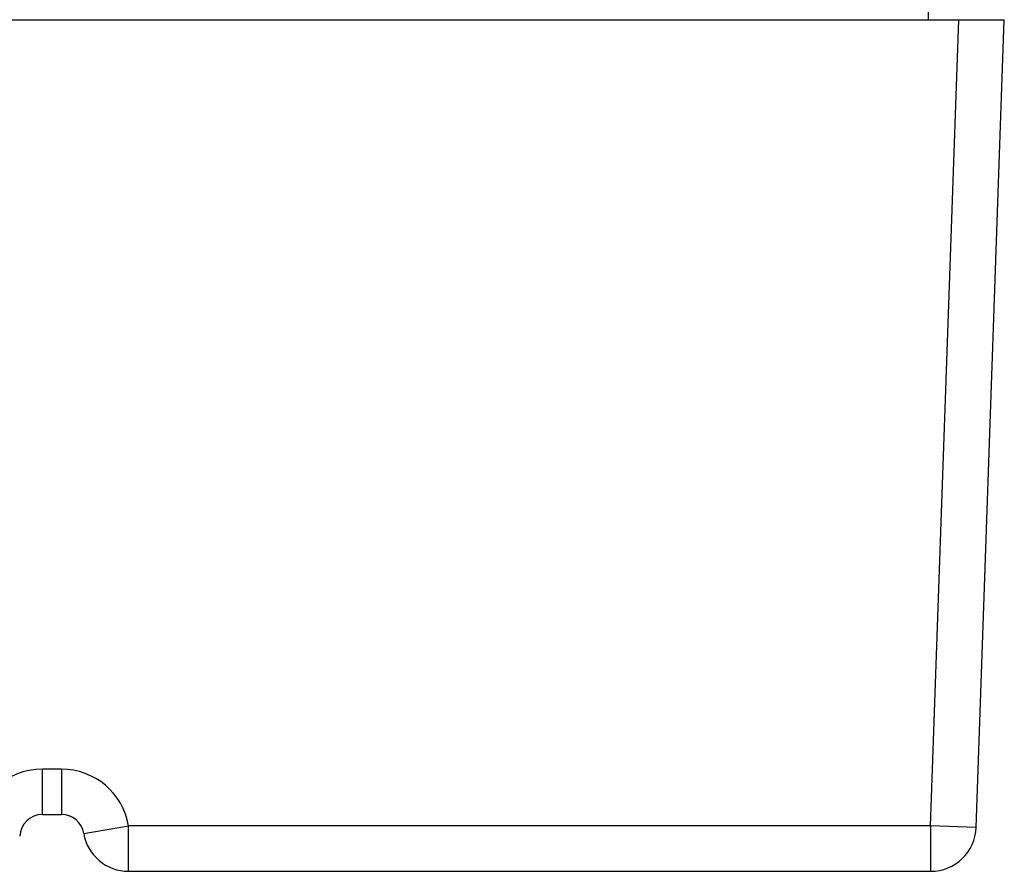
# Model space of a CAD drawing. Header units: millimetres. Extents: x -531 to 1423, y -716 to 1118.
# Tile 10 of 112: x 333 to 359, y -700 to -678. Entities that reach past the tile are written whole.
import ezdxf

# ---------------------------------------------------------------- set-up
doc = ezdxf.new("R2010")
doc.units = ezdxf.units.MM
doc.header["$LTSCALE"] = 23.1
doc.layers.get('0').update_dxf_attribs({"linetype": 'CONTINUOUS'})

msp = doc.modelspace()

# ---------------------------------------------------------------- linework, layer by layer
at = {"color": 7}
for p, q in [((357.146, -677.736), (357.146, -676.236)), ((243.372, -677.736), (359.146, -677.736)), ((357.201, -699.036), (357.945, -677.736)), ((358.4, -699.078), (359.146, -677.736)), ((334.246, -697.536), (333.746, -697.536)), ((333.746, -698.736), (333.746, -697.536)), ((334.246, -697.536), (334.246, -698.736)), ((333.746, -698.736), (334.246, -698.736)), ((334.837, -699.236), (336.02, -699.036)), ((357.201, -699.036), (336.02, -699.036)), ((336.02, -700.236), (336.02, -699.036)), ((358.4, -699.078), (357.201, -699.036)), ((357.201, -699.036), (357.201, -700.236)), ((336.024, -700.236), (357.201, -700.236))]:
    msp.add_line(p, q, dxfattribs=at)
for centre, radius, start, end in [((333.746, -699.336), 1.8, 90, 177.3603), ((334.246, -699.336), 1.8, 9.5941, 90), ((333.746, -699.336), 0.6, 90, 177.3607), ((334.246, -699.336), 0.6, 9.5941, 90), ((357.201, -699.036), 1.2, 270, 358), ((336.02, -699.036), 1.2, 189.5941, 270.1575)]:
    msp.add_arc(centre, radius, start, end, dxfattribs=at)

doc.saveas('drawing.dxf')
